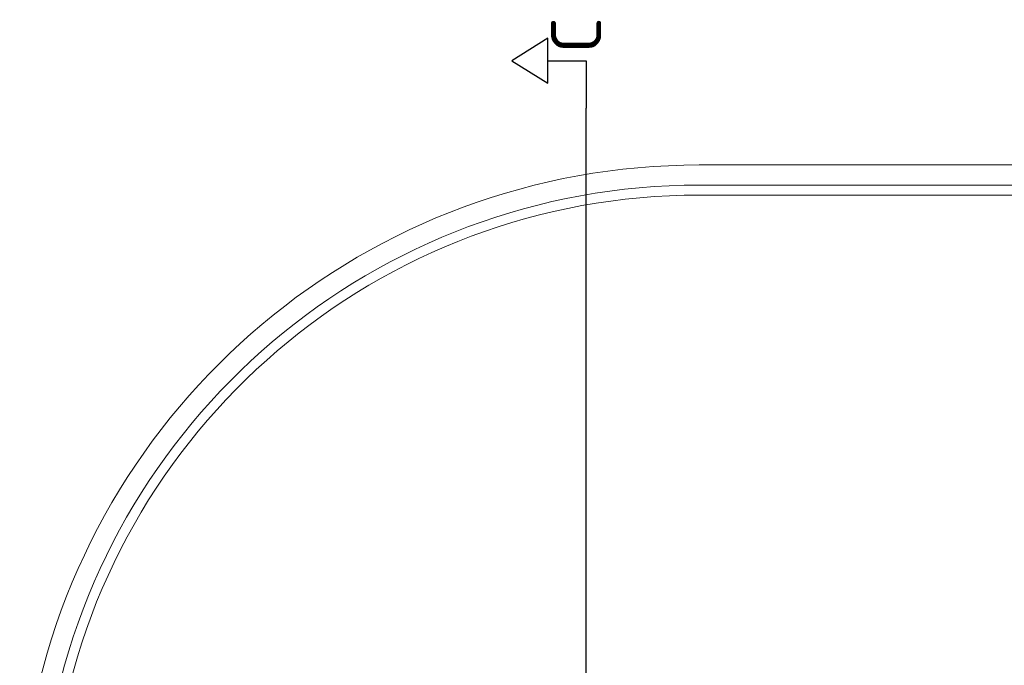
# Model space of a CAD drawing. Extents: x -89225 to 110569, y 13360 to 87647.
# Tile 88 of 256: x 1501 to 11318, y 79250 to 85686. Entities that reach past the tile are written whole.
import ezdxf

# ---------------------------------------------------------------- set-up
doc = ezdxf.new("R2010")
doc.units = 0
doc.layers.add('4', color=4, linetype='Continuous', lineweight=25)
doc.layers.add('HIDDEN', color=7, linetype='Continuous', lineweight=9)
doc.layers.add('Beluchtingstank', color=253, linetype='Continuous')
doc.styles.add('PGWW 1.8', font='isocpeur.ttf', dxfattribs={"height": 1.8})

msp = doc.modelspace()

# ---------------------------------------------------------------- linework, layer by layer
at = {"layer": '4', "ltscale": 0.5}
msp.add_line((7148.2, 54909.4), (7148.2, 84803.7), dxfattribs=at)
at = {"layer": '4', "ltscale": 25}
msp.add_lwpolyline([(6407.3, 85276.8), (6765.8, 85053.3), (6765.8, 85276.8), (6765.8, 85500.2)], close=True, dxfattribs=at)
at = {"layer": '4', "ltscale": 0.5}
msp.add_lwpolyline([(6765.8, 85276.8), (7148.2, 85276.8), (7148.2, 84803.7)], dxfattribs=at)
at = {"layer": 'Beluchtingstank', "lineweight": 9, "ltscale": 0.01}
for p, q in [((8275.9, 84237.7), (11425.9, 84237.7)), ((8275.9, 84037.7), (11425.9, 84037.7)), ((8275.9, 83938.1), (11425.9, 83938.1))]:
    msp.add_line(p, q, dxfattribs=at)
for radius, end in [(6774.8, 250.20098), (6574.8, 251.42135), (6475.2, 252.05749)]:
    msp.add_arc((8275.9, 77462.9), radius, 90, end, dxfattribs=at)

# ---------------------------------------------------------------- texts
at = {"layer": 'HIDDEN', "insert": (6799.3, 85710.5), "char_height": 500, "width": 902.333, "attachment_point": 3, "rotation": 90, "style": 'PGWW 1.8'}
msp.add_mtext('C', dxfattribs=at)

doc.saveas('drawing.dxf')
